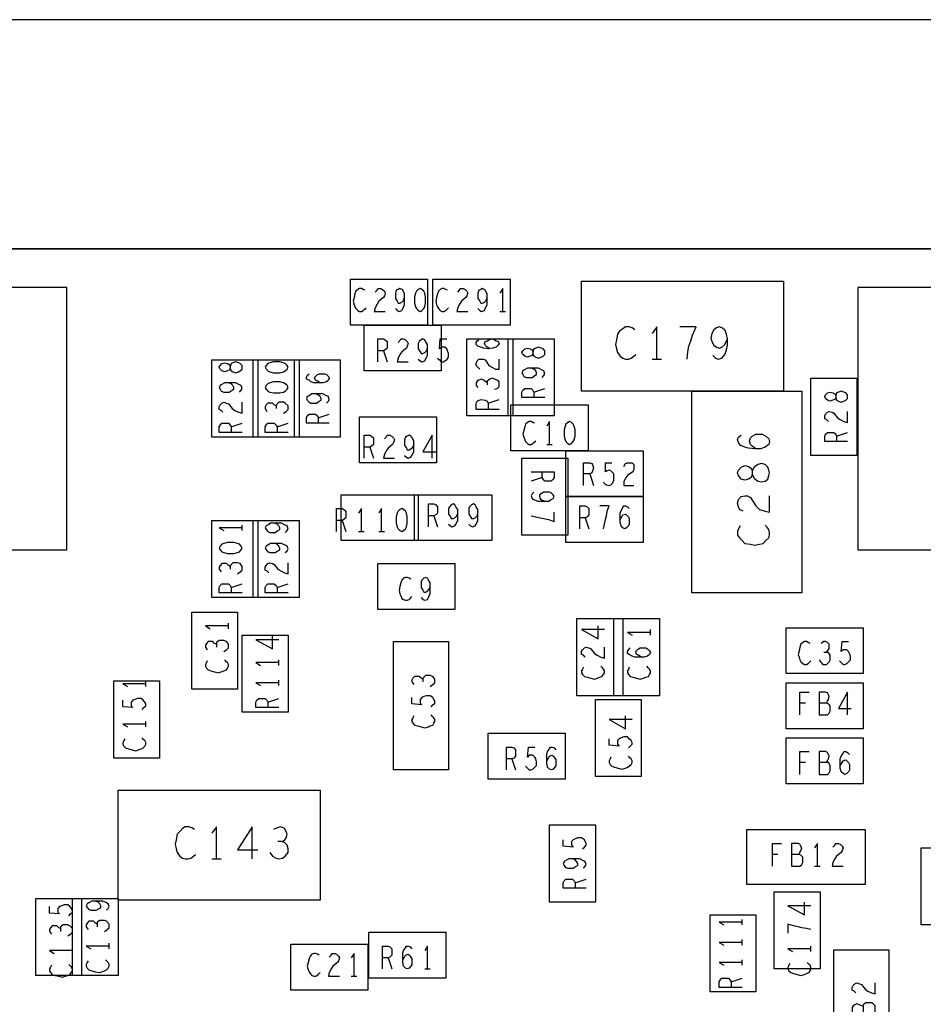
# Model space of a CAD drawing. Extents: x -3.2 to 30.8, y -10.2 to 11.8.
# Tile 25 of 32: x 9.9 to 10.9, y 1.4 to 2.5. Entities that reach past the tile are written whole.
import ezdxf

# ---------------------------------------------------------------- set-up
doc = ezdxf.new("R2010")
doc.units = 0
doc.layers.add('LAYNR1', color=2, linetype='CONTINUOUS')

msp = doc.modelspace()

# ---------------------------------------------------------------- linework, layer by layer
at = {"layer": 'LAYNR1'}
for p, q in [((10.446, 2.132), (10.452, 2.132)), ((10.319, 2.089), (10.323, 2.077)), ((10.612, 2.08), (10.622, 2.08)), ((10.483, 2.044), (10.495, 2.048)), ((10.433, 2.032), (10.445, 2.036)), ((10.248, 2.016), (10.26, 2.02)), ((10.153, 2.006), (10.165, 2.01)), ((10.203, 2.006), (10.215, 2.01)), ((10.813, 1.996), (10.825, 2)), ((10.497, 1.987), (10.503, 1.987)), ((10.304, 1.984), (10.308, 1.972)), ((10.544, 1.955), (10.548, 1.942)), ((10.492, 1.951), (10.48, 1.947)), ((10.274, 1.904), (10.278, 1.892)), ((10.374, 1.909), (10.378, 1.897)), ((10.539, 1.907), (10.543, 1.895)), ((10.165, 1.893), (10.165, 1.899)), ((10.292, 1.892), (10.298, 1.892)), ((10.314, 1.892), (10.32, 1.892)), ((10.153, 1.831), (10.165, 1.835)), ((10.203, 1.831), (10.215, 1.835)), ((10.15, 1.786), (10.15, 1.792)), ((10.61, 1.779), (10.61, 1.785)), ((10.205, 1.746), (10.205, 1.752)), ((10.06, 1.723), (10.06, 1.729)), ((10.205, 1.724), (10.205, 1.73)), ((10.193, 1.706), (10.205, 1.71)), ((10.779, 1.705), (10.773, 1.705)), ((10.06, 1.679), (10.06, 1.685)), ((10.459, 1.644), (10.463, 1.632)), ((10.779, 1.64), (10.773, 1.64)), ((10.749, 1.54), (10.743, 1.54)), ((10.132, 1.535), (10.142, 1.535)), ((10.789, 1.527), (10.795, 1.527)), ((10.528, 1.509), (10.54, 1.513)), ((10.71, 1.463), (10.71, 1.469)), ((10.02, 1.437), (10.02, 1.443)), ((10.71, 1.441), (10.71, 1.447)), ((10.785, 1.434), (10.785, 1.44)), ((9.98, 1.432), (9.98, 1.438)), ((10.324, 1.427), (10.328, 1.415)), ((10.71, 1.419), (10.71, 1.425)), ((10.284, 1.407), (10.29, 1.407)), ((10.364, 1.415), (10.37, 1.415)), ((10.698, 1.401), (10.71, 1.405))]:
    msp.add_line(p, q, dxfattribs=at)
for points in [[(12.105, 2.2), (12.105, 2.45), (8.705, 2.45), (8.705, 2.2)], [(9.136, 2.158), (9.136, 1.872), (9.974, 1.872), (9.974, 2.158)], [(10.283, 2.117), (10.283, 2.167), (10.367, 2.167), (10.367, 2.117)], [(10.457, 2.167), (10.457, 2.117), (10.373, 2.117), (10.373, 2.167)], [(10.535, 2.045), (10.535, 2.165), (10.755, 2.165), (10.755, 2.045)], [(10.836, 2.158), (10.836, 1.872), (11.674, 1.872), (11.674, 2.158)], [(10.359, 2.157), (10.357, 2.156), (10.355, 2.154), (10.354, 2.152), (10.353, 2.148), (10.353, 2.145), (10.353, 2.141), (10.354, 2.137), (10.355, 2.135), (10.357, 2.133), (10.359, 2.132), (10.361, 2.133), (10.363, 2.135), (10.364, 2.137), (10.365, 2.141), (10.365, 2.145), (10.365, 2.148), (10.364, 2.152), (10.363, 2.154), (10.361, 2.156)], [(10.382, 2.117), (10.382, 2.067), (10.298, 2.067), (10.298, 2.117)], [(10.46, 2.018), (10.41, 2.018), (10.41, 2.102), (10.46, 2.102)], [(10.505, 2.018), (10.455, 2.018), (10.455, 2.102), (10.505, 2.102)], [(10.495, 2.087), (10.495, 2.089), (10.493, 2.091), (10.491, 2.092), (10.488, 2.093), (10.485, 2.092), (10.483, 2.091), (10.482, 2.088), (10.482, 2.086), (10.481, 2.084), (10.479, 2.083), (10.476, 2.082), (10.473, 2.083), (10.471, 2.085), (10.47, 2.087), (10.471, 2.089), (10.473, 2.091), (10.476, 2.092), (10.479, 2.091), (10.481, 2.09), (10.482, 2.088), (10.482, 2.086), (10.483, 2.083), (10.485, 2.082), (10.488, 2.081), (10.491, 2.082), (10.493, 2.083), (10.495, 2.085)], [(10.132, 2.079), (10.182, 2.079), (10.182, 1.995), (10.132, 1.995)], [(10.165, 2.071), (10.165, 2.073), (10.163, 2.075), (10.161, 2.076), (10.158, 2.077), (10.155, 2.076), (10.153, 2.075), (10.152, 2.072), (10.152, 2.07), (10.151, 2.068), (10.149, 2.067), (10.146, 2.066), (10.143, 2.067), (10.141, 2.069), (10.14, 2.071), (10.141, 2.073), (10.143, 2.075), (10.146, 2.076), (10.149, 2.075), (10.151, 2.074), (10.152, 2.072), (10.152, 2.07), (10.153, 2.067), (10.155, 2.066), (10.158, 2.065), (10.161, 2.066), (10.163, 2.067), (10.165, 2.069)], [(10.227, 1.995), (10.177, 1.995), (10.177, 2.079), (10.227, 2.079)], [(10.19, 2.071), (10.191, 2.069), (10.193, 2.067), (10.195, 2.066), (10.199, 2.065), (10.203, 2.065), (10.206, 2.065), (10.21, 2.066), (10.212, 2.067), (10.214, 2.069), (10.215, 2.071), (10.214, 2.073), (10.212, 2.075), (10.21, 2.076), (10.206, 2.077), (10.203, 2.077), (10.199, 2.077), (10.195, 2.076), (10.193, 2.075), (10.191, 2.073)], [(10.272, 1.995), (10.222, 1.995), (10.222, 2.079), (10.272, 2.079)], [(10.19, 2.049), (10.191, 2.047), (10.193, 2.045), (10.195, 2.044), (10.199, 2.043), (10.203, 2.043), (10.206, 2.043), (10.21, 2.044), (10.212, 2.045), (10.214, 2.047), (10.215, 2.049), (10.214, 2.051), (10.212, 2.053), (10.21, 2.054), (10.206, 2.055), (10.203, 2.055), (10.199, 2.055), (10.195, 2.054), (10.193, 2.053), (10.191, 2.051)], [(10.785, 2.059), (10.835, 2.059), (10.835, 1.975), (10.785, 1.975)], [(10.775, 1.825), (10.655, 1.825), (10.655, 2.045), (10.775, 2.045)], [(10.825, 2.039), (10.825, 2.041), (10.823, 2.043), (10.821, 2.044), (10.818, 2.045), (10.815, 2.044), (10.813, 2.043), (10.812, 2.04), (10.812, 2.038), (10.811, 2.036), (10.809, 2.035), (10.806, 2.034), (10.803, 2.035), (10.801, 2.037), (10.8, 2.039), (10.801, 2.041), (10.803, 2.043), (10.806, 2.044), (10.809, 2.043), (10.811, 2.042), (10.812, 2.04), (10.812, 2.038), (10.813, 2.035), (10.815, 2.034), (10.818, 2.033), (10.821, 2.034), (10.823, 2.035), (10.825, 2.037)], [(10.542, 2.03), (10.542, 1.98), (10.458, 1.98), (10.458, 2.03)], [(10.377, 2.017), (10.377, 1.967), (10.293, 1.967), (10.293, 2.017)], [(10.522, 2.012), (10.52, 2.011), (10.518, 2.009), (10.517, 2.007), (10.516, 2.003), (10.516, 2), (10.516, 1.996), (10.517, 1.992), (10.518, 1.99), (10.52, 1.988), (10.522, 1.987), (10.524, 1.988), (10.526, 1.99), (10.527, 1.992), (10.528, 1.996), (10.528, 2), (10.528, 2.003), (10.527, 2.007), (10.526, 2.009), (10.524, 2.011)], [(10.602, 1.98), (10.602, 1.93), (10.518, 1.93), (10.518, 1.98)], [(10.47, 1.972), (10.52, 1.972), (10.52, 1.888), (10.47, 1.888)], [(10.74, 1.956), (10.739, 1.959), (10.738, 1.962), (10.735, 1.965), (10.731, 1.966), (10.727, 1.965), (10.723, 1.962), (10.721, 1.958), (10.721, 1.954), (10.72, 1.951), (10.717, 1.949), (10.713, 1.948), (10.709, 1.949), (10.706, 1.953), (10.705, 1.956), (10.706, 1.959), (10.709, 1.962), (10.713, 1.964), (10.717, 1.963), (10.72, 1.961), (10.721, 1.958), (10.721, 1.954), (10.723, 1.95), (10.727, 1.947), (10.731, 1.946), (10.735, 1.947), (10.738, 1.949), (10.739, 1.953)], [(10.357, 1.932), (10.357, 1.882), (10.273, 1.882), (10.273, 1.932)], [(10.353, 1.882), (10.353, 1.932), (10.437, 1.932), (10.437, 1.882)], [(10.602, 1.93), (10.602, 1.88), (10.518, 1.88), (10.518, 1.93)], [(10.339, 1.917), (10.337, 1.916), (10.335, 1.914), (10.334, 1.912), (10.333, 1.908), (10.333, 1.905), (10.333, 1.901), (10.334, 1.897), (10.335, 1.895), (10.337, 1.893), (10.339, 1.892), (10.341, 1.893), (10.343, 1.895), (10.344, 1.897), (10.345, 1.901), (10.345, 1.905), (10.345, 1.908), (10.344, 1.912), (10.343, 1.914), (10.341, 1.916)], [(10.182, 1.82), (10.132, 1.82), (10.132, 1.904), (10.182, 1.904)], [(10.227, 1.82), (10.177, 1.82), (10.177, 1.904), (10.227, 1.904)], [(10.14, 1.874), (10.141, 1.872), (10.143, 1.87), (10.145, 1.869), (10.149, 1.868), (10.153, 1.868), (10.156, 1.868), (10.16, 1.869), (10.162, 1.87), (10.164, 1.872), (10.165, 1.874), (10.164, 1.876), (10.162, 1.878), (10.16, 1.879), (10.156, 1.88), (10.153, 1.88), (10.149, 1.88), (10.145, 1.879), (10.143, 1.878), (10.141, 1.876)], [(10.313, 1.807), (10.313, 1.857), (10.397, 1.857), (10.397, 1.807)], [(10.16, 1.72), (10.11, 1.72), (10.11, 1.804), (10.16, 1.804)], [(10.58, 1.713), (10.53, 1.713), (10.53, 1.797), (10.58, 1.797)], [(10.62, 1.713), (10.57, 1.713), (10.57, 1.797), (10.62, 1.797)], [(10.842, 1.787), (10.842, 1.737), (10.758, 1.737), (10.758, 1.787)], [(10.165, 1.779), (10.215, 1.779), (10.215, 1.695), (10.165, 1.695)], [(10.33, 1.772), (10.39, 1.772), (10.39, 1.632), (10.33, 1.632)], [(10.025, 1.729), (10.075, 1.729), (10.075, 1.645), (10.025, 1.645)], [(10.758, 1.677), (10.758, 1.727), (10.842, 1.727), (10.842, 1.677)], [(10.55, 1.709), (10.6, 1.709), (10.6, 1.625), (10.55, 1.625)], [(10.517, 1.672), (10.517, 1.622), (10.433, 1.622), (10.433, 1.672)], [(10.758, 1.617), (10.758, 1.667), (10.842, 1.667), (10.842, 1.617)], [(10.03, 1.49), (10.03, 1.61), (10.25, 1.61), (10.25, 1.49)], [(10.5, 1.572), (10.55, 1.572), (10.55, 1.488), (10.5, 1.488)], [(10.715, 1.507), (10.715, 1.567), (10.844, 1.567), (10.844, 1.507)], [(10.955, 1.463), (10.905, 1.463), (10.905, 1.547), (10.955, 1.547)], [(10.745, 1.499), (10.795, 1.499), (10.795, 1.415), (10.745, 1.415)], [(9.94, 1.492), (9.99, 1.492), (9.99, 1.408), (9.94, 1.408)], [(9.98, 1.492), (10.03, 1.492), (10.03, 1.408), (9.98, 1.408)], [(10.725, 1.39), (10.675, 1.39), (10.675, 1.474), (10.725, 1.474)], [(10.387, 1.455), (10.387, 1.405), (10.303, 1.405), (10.303, 1.455)], [(10.302, 1.442), (10.302, 1.392), (10.218, 1.392), (10.218, 1.442)], [(10.81, 1.436), (10.87, 1.436), (10.87, 1.308), (10.81, 1.308)]]:
    msp.add_lwpolyline(points, close=True, dxfattribs=at)
for points in [[(9.205, 0.05), (12.105, 0.05), (12.105, 2.2), (8.705, 2.2), (8.705, 0.965)], [(10.299, 2.155), (10.297, 2.156), (10.295, 2.157), (10.293, 2.157), (10.291, 2.156), (10.289, 2.154), (10.288, 2.151), (10.287, 2.147), (10.286, 2.143), (10.287, 2.139), (10.288, 2.137), (10.289, 2.135), (10.291, 2.133), (10.293, 2.132), (10.295, 2.132), (10.297, 2.133), (10.298, 2.134), (10.3, 2.136)], [(10.31, 2.153), (10.312, 2.155), (10.313, 2.157), (10.316, 2.157), (10.318, 2.156), (10.32, 2.154), (10.321, 2.152), (10.32, 2.149), (10.319, 2.147), (10.314, 2.143), (10.312, 2.14), (10.31, 2.136), (10.309, 2.132), (10.321, 2.132)], [(10.332, 2.135), (10.334, 2.133), (10.336, 2.132), (10.339, 2.133), (10.34, 2.135), (10.342, 2.139), (10.342, 2.143), (10.342, 2.147), (10.342, 2.151), (10.34, 2.155), (10.339, 2.156), (10.337, 2.157), (10.335, 2.156), (10.333, 2.155), (10.332, 2.152), (10.332, 2.149), (10.332, 2.146), (10.334, 2.143), (10.335, 2.141), (10.337, 2.141), (10.339, 2.142), (10.341, 2.144), (10.342, 2.147)], [(10.389, 2.155), (10.387, 2.156), (10.385, 2.157), (10.383, 2.157), (10.381, 2.156), (10.379, 2.154), (10.378, 2.151), (10.377, 2.147), (10.376, 2.143), (10.377, 2.139), (10.378, 2.137), (10.379, 2.135), (10.381, 2.133), (10.383, 2.132), (10.385, 2.132), (10.387, 2.133), (10.388, 2.134), (10.39, 2.136)], [(10.4, 2.153), (10.402, 2.155), (10.403, 2.157), (10.406, 2.157), (10.408, 2.156), (10.41, 2.154), (10.411, 2.152), (10.41, 2.149), (10.409, 2.147), (10.404, 2.143), (10.402, 2.14), (10.4, 2.136), (10.399, 2.132), (10.411, 2.132)], [(10.422, 2.135), (10.424, 2.133), (10.426, 2.132), (10.429, 2.133), (10.43, 2.135), (10.432, 2.139), (10.432, 2.143), (10.432, 2.147), (10.432, 2.151), (10.43, 2.155), (10.429, 2.156), (10.427, 2.157), (10.425, 2.156), (10.423, 2.155), (10.422, 2.152), (10.422, 2.149), (10.422, 2.146), (10.424, 2.143), (10.425, 2.141), (10.427, 2.141), (10.429, 2.142), (10.431, 2.144), (10.432, 2.147)], [(10.449, 2.132), (10.449, 2.157), (10.446, 2.152)], [(10.593, 2.112), (10.59, 2.114), (10.587, 2.115), (10.583, 2.115), (10.58, 2.113), (10.576, 2.11), (10.574, 2.107), (10.573, 2.101), (10.572, 2.096), (10.573, 2.091), (10.574, 2.087), (10.577, 2.083), (10.58, 2.081), (10.583, 2.08), (10.586, 2.08), (10.589, 2.081), (10.592, 2.083), (10.594, 2.085)], [(10.617, 2.08), (10.617, 2.115), (10.612, 2.108)], [(10.65, 2.08), (10.651, 2.088), (10.652, 2.094), (10.654, 2.1), (10.656, 2.106), (10.66, 2.115), (10.642, 2.115)], [(10.678, 2.084), (10.681, 2.081), (10.684, 2.08), (10.688, 2.081), (10.691, 2.085), (10.693, 2.09), (10.694, 2.095), (10.694, 2.102), (10.693, 2.107), (10.691, 2.112), (10.688, 2.114), (10.685, 2.115), (10.682, 2.114), (10.679, 2.112), (10.677, 2.108), (10.676, 2.103), (10.677, 2.099), (10.679, 2.095), (10.682, 2.093), (10.685, 2.092), (10.688, 2.093), (10.691, 2.096), (10.694, 2.102)], [(10.313, 2.077), (10.313, 2.102), (10.319, 2.102), (10.321, 2.101), (10.323, 2.099), (10.323, 2.096), (10.323, 2.092), (10.321, 2.09), (10.319, 2.089), (10.313, 2.089)], [(10.335, 2.098), (10.337, 2.1), (10.338, 2.102), (10.341, 2.102), (10.343, 2.101), (10.345, 2.099), (10.346, 2.097), (10.345, 2.094), (10.344, 2.092), (10.339, 2.088), (10.337, 2.085), (10.335, 2.081), (10.334, 2.077), (10.346, 2.077)], [(10.357, 2.08), (10.359, 2.078), (10.361, 2.077), (10.364, 2.078), (10.365, 2.08), (10.367, 2.084), (10.367, 2.088), (10.367, 2.092), (10.367, 2.096), (10.365, 2.099), (10.364, 2.101), (10.362, 2.102), (10.36, 2.101), (10.358, 2.099), (10.357, 2.097), (10.357, 2.094), (10.357, 2.091), (10.359, 2.088), (10.36, 2.086), (10.362, 2.086), (10.364, 2.087), (10.366, 2.089), (10.367, 2.092)], [(10.378, 2.081), (10.38, 2.079), (10.382, 2.077), (10.384, 2.077), (10.386, 2.078), (10.388, 2.079), (10.39, 2.082), (10.39, 2.086), (10.389, 2.089), (10.388, 2.091), (10.386, 2.093), (10.384, 2.093), (10.382, 2.093), (10.38, 2.091), (10.381, 2.102), (10.388, 2.102)], [(10.435, 2.091), (10.432, 2.093), (10.43, 2.095), (10.429, 2.097), (10.43, 2.099), (10.432, 2.1), (10.434, 2.101), (10.437, 2.102), (10.44, 2.101), (10.442, 2.1), (10.444, 2.099), (10.445, 2.097), (10.444, 2.095), (10.442, 2.093), (10.438, 2.092), (10.434, 2.091), (10.428, 2.092), (10.425, 2.093), (10.422, 2.094), (10.42, 2.096), (10.42, 2.098), (10.421, 2.1), (10.423, 2.101)], [(10.424, 2.069), (10.422, 2.071), (10.42, 2.073), (10.42, 2.075), (10.421, 2.078), (10.423, 2.08), (10.425, 2.08), (10.428, 2.08), (10.43, 2.079), (10.434, 2.073), (10.437, 2.071), (10.441, 2.069), (10.445, 2.069), (10.445, 2.08)], [(10.25, 2.054), (10.247, 2.056), (10.245, 2.057), (10.244, 2.06), (10.245, 2.061), (10.247, 2.063), (10.249, 2.064), (10.252, 2.064), (10.255, 2.064), (10.257, 2.063), (10.259, 2.061), (10.26, 2.059), (10.259, 2.057), (10.257, 2.055), (10.253, 2.054), (10.249, 2.054), (10.243, 2.054), (10.24, 2.055), (10.238, 2.057), (10.235, 2.058), (10.235, 2.06), (10.236, 2.062), (10.238, 2.064)], [(10.492, 2.06), (10.494, 2.062), (10.495, 2.064), (10.494, 2.067), (10.492, 2.068), (10.488, 2.07), (10.484, 2.07), (10.48, 2.07), (10.476, 2.07), (10.472, 2.068), (10.471, 2.067), (10.47, 2.065), (10.471, 2.063), (10.472, 2.061), (10.475, 2.06), (10.478, 2.06), (10.481, 2.06), (10.484, 2.062), (10.486, 2.063), (10.486, 2.065), (10.485, 2.067), (10.483, 2.069), (10.48, 2.07)], [(10.162, 2.044), (10.164, 2.046), (10.165, 2.048), (10.164, 2.051), (10.162, 2.052), (10.158, 2.054), (10.154, 2.054), (10.15, 2.054), (10.146, 2.054), (10.142, 2.052), (10.141, 2.051), (10.14, 2.049), (10.141, 2.047), (10.142, 2.045), (10.145, 2.044), (10.148, 2.044), (10.151, 2.044), (10.154, 2.046), (10.156, 2.047), (10.156, 2.049), (10.155, 2.051), (10.153, 2.053), (10.15, 2.054)], [(10.432, 2.054), (10.43, 2.056), (10.428, 2.057), (10.426, 2.058), (10.423, 2.057), (10.421, 2.056), (10.42, 2.054), (10.42, 2.051), (10.422, 2.049)], [(10.44, 2.047), (10.443, 2.048), (10.445, 2.05), (10.445, 2.053), (10.445, 2.055), (10.443, 2.057), (10.44, 2.058), (10.438, 2.059), (10.435, 2.058), (10.432, 2.056), (10.432, 2.054), (10.432, 2.052)], [(10.257, 2.032), (10.259, 2.034), (10.26, 2.036), (10.259, 2.039), (10.257, 2.04), (10.253, 2.042), (10.249, 2.042), (10.245, 2.042), (10.241, 2.042), (10.238, 2.04), (10.236, 2.039), (10.235, 2.037), (10.236, 2.035), (10.238, 2.033), (10.24, 2.032), (10.243, 2.032), (10.246, 2.032), (10.249, 2.034), (10.251, 2.035), (10.251, 2.037), (10.25, 2.039), (10.248, 2.041), (10.245, 2.042)], [(10.495, 2.038), (10.47, 2.038), (10.47, 2.044), (10.471, 2.046), (10.473, 2.048), (10.476, 2.048), (10.48, 2.048), (10.482, 2.046), (10.483, 2.044), (10.483, 2.038)], [(10.144, 2.022), (10.142, 2.024), (10.14, 2.025), (10.14, 2.028), (10.141, 2.03), (10.143, 2.032), (10.145, 2.033), (10.148, 2.032), (10.15, 2.031), (10.154, 2.026), (10.157, 2.024), (10.161, 2.022), (10.165, 2.021), (10.165, 2.033)], [(10.202, 2.029), (10.2, 2.03), (10.198, 2.032), (10.196, 2.032), (10.193, 2.032), (10.191, 2.03), (10.19, 2.028), (10.19, 2.026), (10.192, 2.023)], [(10.21, 2.021), (10.213, 2.023), (10.215, 2.025), (10.215, 2.027), (10.215, 2.029), (10.212, 2.032), (10.21, 2.033), (10.208, 2.033), (10.205, 2.033), (10.203, 2.031), (10.202, 2.029), (10.202, 2.026)], [(10.445, 2.025), (10.42, 2.025), (10.42, 2.032), (10.421, 2.034), (10.423, 2.035), (10.426, 2.036), (10.43, 2.035), (10.432, 2.034), (10.433, 2.032), (10.433, 2.025)], [(10.26, 2.01), (10.235, 2.01), (10.235, 2.016), (10.236, 2.018), (10.238, 2.02), (10.241, 2.02), (10.245, 2.02), (10.247, 2.018), (10.248, 2.016), (10.248, 2.01)], [(10.804, 2.012), (10.802, 2.014), (10.8, 2.015), (10.8, 2.018), (10.801, 2.02), (10.803, 2.022), (10.805, 2.023), (10.808, 2.022), (10.81, 2.021), (10.814, 2.016), (10.817, 2.014), (10.821, 2.012), (10.825, 2.011), (10.825, 2.023)], [(10.165, 2), (10.14, 2), (10.14, 2.006), (10.141, 2.008), (10.143, 2.01), (10.146, 2.01), (10.15, 2.01), (10.152, 2.008), (10.153, 2.006), (10.153, 2)], [(10.215, 2), (10.19, 2), (10.19, 2.006), (10.191, 2.008), (10.193, 2.01), (10.196, 2.01), (10.2, 2.01), (10.202, 2.008), (10.203, 2.006), (10.203, 2)], [(10.484, 2.01), (10.482, 2.011), (10.48, 2.012), (10.478, 2.012), (10.476, 2.011), (10.474, 2.009), (10.473, 2.006), (10.472, 2.002), (10.471, 1.998), (10.472, 1.995), (10.473, 1.992), (10.474, 1.99), (10.476, 1.988), (10.478, 1.987), (10.48, 1.987), (10.482, 1.988), (10.483, 1.989), (10.485, 1.991)], [(10.5, 1.987), (10.5, 2.012), (10.497, 2.007)], [(10.298, 1.972), (10.298, 1.997), (10.304, 1.997), (10.306, 1.996), (10.308, 1.994), (10.308, 1.991), (10.308, 1.987), (10.306, 1.985), (10.304, 1.984), (10.298, 1.984)], [(10.32, 1.993), (10.322, 1.995), (10.323, 1.997), (10.326, 1.997), (10.328, 1.996), (10.33, 1.994), (10.331, 1.992), (10.33, 1.989), (10.329, 1.987), (10.324, 1.983), (10.322, 1.98), (10.32, 1.976), (10.319, 1.972), (10.331, 1.972)], [(10.342, 1.975), (10.344, 1.973), (10.346, 1.972), (10.349, 1.973), (10.35, 1.975), (10.352, 1.979), (10.352, 1.983), (10.352, 1.987), (10.352, 1.991), (10.35, 1.995), (10.349, 1.996), (10.347, 1.997), (10.345, 1.996), (10.343, 1.995), (10.342, 1.992), (10.342, 1.989), (10.342, 1.986), (10.344, 1.983), (10.345, 1.981), (10.347, 1.981), (10.349, 1.982), (10.351, 1.984), (10.352, 1.987)], [(10.372, 1.972), (10.372, 1.997), (10.362, 1.979), (10.376, 1.979)], [(10.725, 1.982), (10.721, 1.985), (10.719, 1.987), (10.718, 1.991), (10.719, 1.994), (10.721, 1.996), (10.725, 1.998), (10.729, 1.998), (10.732, 1.998), (10.736, 1.996), (10.739, 1.993), (10.74, 1.99), (10.739, 1.987), (10.735, 1.984), (10.73, 1.982), (10.724, 1.982), (10.717, 1.983), (10.713, 1.984), (10.708, 1.986), (10.706, 1.989), (10.705, 1.992), (10.706, 1.995), (10.709, 1.997)], [(10.825, 1.99), (10.8, 1.99), (10.8, 1.996), (10.801, 1.998), (10.803, 2), (10.806, 2), (10.81, 2), (10.812, 1.998), (10.813, 1.996), (10.813, 1.99)], [(10.537, 1.942), (10.537, 1.967), (10.544, 1.967), (10.546, 1.966), (10.547, 1.965), (10.548, 1.961), (10.547, 1.958), (10.546, 1.956), (10.544, 1.955), (10.537, 1.955)], [(10.559, 1.946), (10.56, 1.944), (10.562, 1.943), (10.564, 1.942), (10.567, 1.943), (10.569, 1.945), (10.57, 1.948), (10.57, 1.951), (10.57, 1.955), (10.568, 1.957), (10.567, 1.958), (10.565, 1.959), (10.563, 1.958), (10.561, 1.957), (10.561, 1.967), (10.568, 1.967)], [(10.581, 1.963), (10.583, 1.966), (10.585, 1.967), (10.587, 1.967), (10.59, 1.967), (10.592, 1.965), (10.592, 1.962), (10.592, 1.96), (10.591, 1.957), (10.585, 1.953), (10.583, 1.95), (10.581, 1.946), (10.581, 1.942), (10.592, 1.942)], [(10.48, 1.957), (10.505, 1.957), (10.505, 1.951), (10.504, 1.949), (10.502, 1.947), (10.499, 1.947), (10.495, 1.947), (10.493, 1.949), (10.492, 1.951), (10.492, 1.957)], [(10.483, 1.935), (10.481, 1.933), (10.48, 1.931), (10.481, 1.928), (10.483, 1.927), (10.487, 1.925), (10.491, 1.925), (10.495, 1.925), (10.499, 1.925), (10.502, 1.927), (10.504, 1.928), (10.505, 1.93), (10.504, 1.932), (10.502, 1.934), (10.5, 1.935), (10.497, 1.935), (10.494, 1.935), (10.491, 1.933), (10.489, 1.932), (10.489, 1.93), (10.49, 1.928), (10.492, 1.926), (10.495, 1.925)], [(10.368, 1.897), (10.368, 1.922), (10.374, 1.922), (10.376, 1.921), (10.378, 1.919), (10.378, 1.916), (10.378, 1.912), (10.376, 1.91), (10.374, 1.909), (10.368, 1.909)], [(10.39, 1.9), (10.392, 1.898), (10.394, 1.897), (10.397, 1.898), (10.398, 1.9), (10.4, 1.904), (10.4, 1.908), (10.4, 1.912), (10.4, 1.916), (10.398, 1.919), (10.397, 1.921), (10.395, 1.922), (10.393, 1.921), (10.391, 1.919), (10.39, 1.917), (10.39, 1.914), (10.39, 1.911), (10.392, 1.908), (10.393, 1.906), (10.395, 1.906), (10.397, 1.907), (10.399, 1.909), (10.4, 1.912)], [(10.412, 1.9), (10.414, 1.898), (10.416, 1.897), (10.419, 1.898), (10.42, 1.9), (10.422, 1.904), (10.422, 1.908), (10.422, 1.912), (10.422, 1.916), (10.42, 1.919), (10.419, 1.921), (10.417, 1.922), (10.415, 1.921), (10.413, 1.919), (10.412, 1.917), (10.412, 1.914), (10.412, 1.911), (10.414, 1.908), (10.415, 1.906), (10.417, 1.906), (10.419, 1.907), (10.421, 1.909), (10.422, 1.912)], [(10.711, 1.914), (10.707, 1.916), (10.706, 1.919), (10.705, 1.923), (10.706, 1.927), (10.709, 1.93), (10.713, 1.931), (10.716, 1.931), (10.719, 1.929), (10.725, 1.92), (10.729, 1.916), (10.735, 1.914), (10.74, 1.913), (10.74, 1.931)], [(10.268, 1.892), (10.268, 1.917), (10.274, 1.917), (10.276, 1.916), (10.278, 1.914), (10.278, 1.911), (10.278, 1.907), (10.276, 1.905), (10.274, 1.904), (10.268, 1.904)], [(10.295, 1.892), (10.295, 1.917), (10.292, 1.912)], [(10.317, 1.892), (10.317, 1.917), (10.314, 1.912)], [(10.48, 1.909), (10.485, 1.908), (10.49, 1.907), (10.494, 1.906), (10.499, 1.905), (10.505, 1.903), (10.505, 1.913)], [(10.533, 1.895), (10.533, 1.92), (10.539, 1.92), (10.541, 1.919), (10.543, 1.917), (10.543, 1.914), (10.543, 1.91), (10.541, 1.908), (10.539, 1.907), (10.533, 1.907)], [(10.559, 1.895), (10.56, 1.9), (10.561, 1.905), (10.562, 1.909), (10.563, 1.914), (10.565, 1.92), (10.555, 1.92)], [(10.577, 1.905), (10.579, 1.908), (10.58, 1.91), (10.583, 1.911), (10.584, 1.91), (10.586, 1.908), (10.587, 1.906), (10.587, 1.903), (10.587, 1.9), (10.586, 1.898), (10.584, 1.896), (10.582, 1.895), (10.58, 1.896), (10.578, 1.898), (10.577, 1.902), (10.577, 1.906), (10.577, 1.912), (10.578, 1.915), (10.58, 1.918), (10.581, 1.92), (10.583, 1.92), (10.585, 1.919), (10.587, 1.917)], [(10.212, 1.891), (10.214, 1.893), (10.215, 1.895), (10.214, 1.898), (10.212, 1.899), (10.208, 1.901), (10.204, 1.901), (10.2, 1.901), (10.196, 1.901), (10.193, 1.899), (10.191, 1.898), (10.19, 1.896), (10.191, 1.894), (10.193, 1.892), (10.195, 1.891), (10.198, 1.891), (10.201, 1.891), (10.204, 1.893), (10.206, 1.894), (10.206, 1.896), (10.205, 1.898), (10.203, 1.9), (10.2, 1.901)], [(10.165, 1.896), (10.14, 1.896), (10.145, 1.893)], [(10.708, 1.898), (10.706, 1.895), (10.705, 1.892), (10.705, 1.888), (10.707, 1.885), (10.71, 1.882), (10.713, 1.879), (10.719, 1.878), (10.724, 1.877), (10.729, 1.878), (10.733, 1.879), (10.736, 1.882), (10.739, 1.885), (10.74, 1.888), (10.74, 1.891), (10.739, 1.894), (10.737, 1.897), (10.735, 1.899)], [(10.212, 1.869), (10.214, 1.871), (10.215, 1.873), (10.214, 1.876), (10.212, 1.877), (10.208, 1.879), (10.204, 1.879), (10.2, 1.879), (10.196, 1.879), (10.193, 1.877), (10.191, 1.876), (10.19, 1.874), (10.191, 1.872), (10.193, 1.87), (10.195, 1.869), (10.198, 1.869), (10.201, 1.869), (10.204, 1.871), (10.206, 1.872), (10.206, 1.874), (10.205, 1.876), (10.203, 1.878), (10.2, 1.879)], [(10.16, 1.846), (10.163, 1.848), (10.165, 1.85), (10.165, 1.852), (10.165, 1.854), (10.163, 1.857), (10.16, 1.858), (10.158, 1.858), (10.155, 1.858), (10.153, 1.856), (10.152, 1.854), (10.152, 1.851)], [(10.194, 1.847), (10.192, 1.849), (10.19, 1.85), (10.19, 1.853), (10.191, 1.855), (10.193, 1.857), (10.195, 1.858), (10.198, 1.857), (10.2, 1.856), (10.204, 1.851), (10.207, 1.849), (10.211, 1.847), (10.215, 1.846), (10.215, 1.858)], [(10.152, 1.854), (10.15, 1.855), (10.148, 1.857), (10.146, 1.857), (10.143, 1.857), (10.141, 1.855), (10.14, 1.853), (10.14, 1.851), (10.142, 1.848)], [(10.349, 1.84), (10.347, 1.841), (10.345, 1.842), (10.343, 1.842), (10.341, 1.841), (10.339, 1.839), (10.338, 1.836), (10.337, 1.832), (10.336, 1.828), (10.337, 1.824), (10.338, 1.822), (10.339, 1.819), (10.341, 1.818), (10.343, 1.817), (10.345, 1.817), (10.347, 1.818), (10.348, 1.819), (10.35, 1.821)], [(10.36, 1.82), (10.362, 1.818), (10.364, 1.817), (10.367, 1.818), (10.368, 1.82), (10.37, 1.824), (10.37, 1.828), (10.37, 1.832), (10.37, 1.836), (10.368, 1.839), (10.367, 1.841), (10.365, 1.842), (10.363, 1.841), (10.361, 1.839), (10.36, 1.837), (10.36, 1.834), (10.36, 1.831), (10.362, 1.828), (10.363, 1.826), (10.365, 1.826), (10.367, 1.827), (10.369, 1.829), (10.37, 1.832)], [(10.165, 1.825), (10.14, 1.825), (10.14, 1.831), (10.141, 1.833), (10.143, 1.835), (10.146, 1.835), (10.15, 1.835), (10.152, 1.833), (10.153, 1.831), (10.153, 1.825)], [(10.215, 1.825), (10.19, 1.825), (10.19, 1.831), (10.191, 1.833), (10.193, 1.835), (10.196, 1.835), (10.2, 1.835), (10.202, 1.833), (10.203, 1.831), (10.203, 1.825)], [(10.15, 1.789), (10.125, 1.789), (10.13, 1.786)], [(10.56, 1.785), (10.535, 1.785), (10.553, 1.775), (10.553, 1.789)], [(10.137, 1.769), (10.135, 1.77), (10.133, 1.772), (10.131, 1.772), (10.128, 1.772), (10.126, 1.77), (10.125, 1.768), (10.125, 1.766), (10.127, 1.763)], [(10.145, 1.761), (10.148, 1.763), (10.15, 1.765), (10.15, 1.767), (10.15, 1.769), (10.148, 1.772), (10.145, 1.773), (10.142, 1.773), (10.14, 1.773), (10.137, 1.771), (10.137, 1.769), (10.137, 1.766)], [(10.205, 1.774), (10.18, 1.774), (10.198, 1.764), (10.198, 1.778)], [(10.61, 1.782), (10.585, 1.782), (10.59, 1.779)], [(10.784, 1.77), (10.782, 1.771), (10.78, 1.772), (10.778, 1.772), (10.776, 1.771), (10.774, 1.769), (10.773, 1.766), (10.772, 1.762), (10.771, 1.758), (10.772, 1.755), (10.773, 1.752), (10.774, 1.75), (10.776, 1.748), (10.778, 1.747), (10.78, 1.747), (10.782, 1.748), (10.783, 1.749), (10.785, 1.751)], [(10.802, 1.76), (10.803, 1.762), (10.805, 1.764), (10.805, 1.766), (10.805, 1.769), (10.803, 1.771), (10.801, 1.772), (10.799, 1.772), (10.796, 1.77)], [(10.816, 1.751), (10.818, 1.749), (10.82, 1.747), (10.822, 1.747), (10.824, 1.748), (10.826, 1.75), (10.828, 1.752), (10.828, 1.756), (10.827, 1.759), (10.826, 1.761), (10.824, 1.763), (10.822, 1.763), (10.82, 1.763), (10.818, 1.761), (10.819, 1.772), (10.826, 1.772)], [(10.539, 1.755), (10.537, 1.757), (10.535, 1.758), (10.535, 1.761), (10.536, 1.763), (10.538, 1.765), (10.54, 1.766), (10.543, 1.765), (10.545, 1.764), (10.549, 1.759), (10.552, 1.757), (10.556, 1.755), (10.56, 1.754), (10.56, 1.766)], [(10.6, 1.755), (10.597, 1.757), (10.595, 1.758), (10.594, 1.761), (10.595, 1.762), (10.597, 1.764), (10.599, 1.765), (10.602, 1.765), (10.605, 1.765), (10.607, 1.764), (10.609, 1.762), (10.61, 1.76), (10.609, 1.758), (10.607, 1.756), (10.603, 1.755), (10.599, 1.755), (10.593, 1.755), (10.59, 1.756), (10.587, 1.758), (10.585, 1.759), (10.585, 1.761), (10.586, 1.763), (10.588, 1.765)], [(10.127, 1.751), (10.126, 1.749), (10.125, 1.747), (10.125, 1.745), (10.126, 1.743), (10.128, 1.741), (10.131, 1.74), (10.135, 1.739), (10.139, 1.738), (10.142, 1.739), (10.145, 1.74), (10.148, 1.741), (10.149, 1.743), (10.15, 1.745), (10.15, 1.747), (10.149, 1.749), (10.148, 1.75), (10.146, 1.752)], [(10.794, 1.752), (10.796, 1.749), (10.798, 1.747), (10.8, 1.747), (10.802, 1.747), (10.805, 1.75), (10.806, 1.752), (10.806, 1.755), (10.806, 1.757), (10.804, 1.76), (10.802, 1.76), (10.799, 1.76)], [(10.205, 1.749), (10.18, 1.749), (10.185, 1.746)], [(10.537, 1.744), (10.536, 1.742), (10.535, 1.74), (10.535, 1.738), (10.536, 1.736), (10.538, 1.734), (10.541, 1.733), (10.545, 1.732), (10.549, 1.731), (10.552, 1.732), (10.555, 1.733), (10.557, 1.734), (10.559, 1.736), (10.56, 1.738), (10.56, 1.74), (10.559, 1.742), (10.558, 1.743), (10.556, 1.745)], [(10.587, 1.744), (10.586, 1.742), (10.585, 1.74), (10.585, 1.738), (10.586, 1.736), (10.588, 1.734), (10.591, 1.733), (10.595, 1.732), (10.599, 1.731), (10.602, 1.732), (10.605, 1.733), (10.608, 1.734), (10.609, 1.736), (10.61, 1.738), (10.61, 1.74), (10.609, 1.742), (10.608, 1.743), (10.606, 1.745)], [(10.362, 1.731), (10.36, 1.732), (10.358, 1.734), (10.356, 1.734), (10.353, 1.734), (10.351, 1.732), (10.35, 1.73), (10.35, 1.728), (10.352, 1.725)], [(10.37, 1.723), (10.373, 1.725), (10.375, 1.727), (10.375, 1.729), (10.375, 1.731), (10.373, 1.734), (10.37, 1.735), (10.368, 1.735), (10.365, 1.735), (10.363, 1.733), (10.362, 1.731), (10.362, 1.728)], [(10.06, 1.726), (10.035, 1.726), (10.04, 1.723)], [(10.205, 1.727), (10.18, 1.727), (10.185, 1.724)], [(10.056, 1.698), (10.058, 1.7), (10.06, 1.702), (10.06, 1.704), (10.059, 1.706), (10.057, 1.708), (10.055, 1.71), (10.051, 1.71), (10.048, 1.709), (10.046, 1.708), (10.044, 1.706), (10.044, 1.704), (10.044, 1.702), (10.046, 1.7), (10.035, 1.701), (10.035, 1.708)], [(10.205, 1.7), (10.18, 1.7), (10.18, 1.706), (10.181, 1.708), (10.183, 1.71), (10.186, 1.71), (10.19, 1.71), (10.192, 1.708), (10.193, 1.706), (10.193, 1.7)], [(10.371, 1.701), (10.373, 1.703), (10.375, 1.705), (10.375, 1.707), (10.374, 1.709), (10.373, 1.711), (10.37, 1.713), (10.366, 1.713), (10.363, 1.712), (10.361, 1.711), (10.359, 1.709), (10.359, 1.707), (10.359, 1.705), (10.361, 1.703), (10.35, 1.704), (10.35, 1.711)], [(10.773, 1.692), (10.773, 1.717), (10.783, 1.717)], [(10.802, 1.705), (10.803, 1.707), (10.804, 1.709), (10.805, 1.712), (10.804, 1.714), (10.803, 1.716), (10.801, 1.717), (10.794, 1.717), (10.794, 1.692), (10.803, 1.692), (10.805, 1.694), (10.806, 1.696), (10.806, 1.699), (10.806, 1.702), (10.804, 1.704), (10.802, 1.705), (10.794, 1.705)], [(10.825, 1.692), (10.825, 1.717), (10.815, 1.699), (10.829, 1.699)], [(10.352, 1.691), (10.351, 1.689), (10.35, 1.687), (10.35, 1.685), (10.351, 1.683), (10.353, 1.681), (10.356, 1.68), (10.36, 1.679), (10.364, 1.678), (10.368, 1.679), (10.37, 1.68), (10.373, 1.681), (10.374, 1.683), (10.375, 1.685), (10.375, 1.687), (10.374, 1.689), (10.373, 1.69), (10.371, 1.692)], [(10.59, 1.687), (10.565, 1.687), (10.583, 1.677), (10.583, 1.691)], [(10.06, 1.682), (10.035, 1.682), (10.04, 1.679)], [(10.037, 1.666), (10.036, 1.664), (10.035, 1.662), (10.035, 1.66), (10.036, 1.658), (10.038, 1.656), (10.041, 1.655), (10.045, 1.654), (10.049, 1.653), (10.052, 1.654), (10.055, 1.655), (10.057, 1.656), (10.059, 1.658), (10.06, 1.66), (10.06, 1.662), (10.059, 1.664), (10.058, 1.665), (10.056, 1.667)], [(10.586, 1.656), (10.588, 1.658), (10.59, 1.66), (10.59, 1.662), (10.589, 1.664), (10.587, 1.666), (10.585, 1.668), (10.581, 1.668), (10.578, 1.667), (10.576, 1.666), (10.574, 1.664), (10.574, 1.662), (10.574, 1.66), (10.576, 1.658), (10.565, 1.659), (10.565, 1.666)], [(10.453, 1.632), (10.453, 1.657), (10.459, 1.657), (10.461, 1.656), (10.463, 1.654), (10.463, 1.651), (10.463, 1.647), (10.461, 1.645), (10.459, 1.644), (10.453, 1.644)], [(10.474, 1.636), (10.476, 1.634), (10.478, 1.632), (10.48, 1.632), (10.482, 1.633), (10.484, 1.635), (10.486, 1.637), (10.486, 1.641), (10.485, 1.644), (10.484, 1.646), (10.482, 1.648), (10.48, 1.648), (10.478, 1.648), (10.476, 1.646), (10.477, 1.657), (10.484, 1.657)], [(10.497, 1.642), (10.499, 1.645), (10.5, 1.647), (10.503, 1.648), (10.504, 1.647), (10.506, 1.645), (10.507, 1.643), (10.507, 1.64), (10.507, 1.637), (10.506, 1.635), (10.504, 1.633), (10.502, 1.632), (10.5, 1.633), (10.498, 1.635), (10.497, 1.639), (10.497, 1.643), (10.497, 1.649), (10.498, 1.652), (10.5, 1.655), (10.501, 1.657), (10.503, 1.657), (10.505, 1.656), (10.507, 1.654)], [(10.567, 1.646), (10.566, 1.644), (10.565, 1.642), (10.565, 1.64), (10.566, 1.638), (10.568, 1.636), (10.571, 1.635), (10.575, 1.634), (10.579, 1.633), (10.583, 1.634), (10.585, 1.635), (10.587, 1.636), (10.589, 1.638), (10.59, 1.64), (10.59, 1.642), (10.589, 1.644), (10.588, 1.645), (10.586, 1.647)], [(10.773, 1.627), (10.773, 1.652), (10.783, 1.652)], [(10.802, 1.64), (10.803, 1.642), (10.804, 1.644), (10.805, 1.647), (10.804, 1.649), (10.803, 1.651), (10.801, 1.652), (10.794, 1.652), (10.794, 1.627), (10.803, 1.627), (10.805, 1.629), (10.806, 1.631), (10.806, 1.634), (10.806, 1.637), (10.804, 1.64), (10.802, 1.64), (10.794, 1.64)], [(10.817, 1.637), (10.819, 1.64), (10.82, 1.642), (10.823, 1.643), (10.824, 1.642), (10.826, 1.64), (10.827, 1.638), (10.827, 1.635), (10.827, 1.632), (10.826, 1.63), (10.824, 1.628), (10.822, 1.627), (10.82, 1.628), (10.818, 1.63), (10.817, 1.634), (10.817, 1.638), (10.817, 1.644), (10.818, 1.647), (10.82, 1.65), (10.821, 1.652), (10.823, 1.652), (10.825, 1.651), (10.827, 1.649)], [(10.113, 1.567), (10.11, 1.569), (10.107, 1.57), (10.103, 1.57), (10.1, 1.568), (10.097, 1.565), (10.094, 1.562), (10.093, 1.556), (10.092, 1.551), (10.093, 1.546), (10.094, 1.542), (10.097, 1.538), (10.1, 1.536), (10.103, 1.535), (10.106, 1.535), (10.109, 1.536), (10.112, 1.538), (10.114, 1.54)], [(10.137, 1.535), (10.137, 1.57), (10.132, 1.563)], [(10.176, 1.535), (10.176, 1.57), (10.16, 1.545), (10.182, 1.545)], [(10.208, 1.554), (10.211, 1.555), (10.213, 1.558), (10.214, 1.562), (10.213, 1.565), (10.211, 1.568), (10.207, 1.57), (10.203, 1.569), (10.199, 1.567)], [(10.536, 1.546), (10.538, 1.548), (10.54, 1.55), (10.54, 1.552), (10.539, 1.554), (10.538, 1.556), (10.535, 1.558), (10.531, 1.558), (10.528, 1.557), (10.526, 1.556), (10.524, 1.554), (10.524, 1.552), (10.524, 1.55), (10.526, 1.548), (10.515, 1.549), (10.515, 1.556)], [(10.195, 1.542), (10.198, 1.538), (10.202, 1.536), (10.205, 1.535), (10.209, 1.536), (10.212, 1.538), (10.215, 1.542), (10.215, 1.546), (10.214, 1.55), (10.211, 1.553), (10.208, 1.554), (10.204, 1.554)], [(10.743, 1.527), (10.743, 1.552), (10.753, 1.552)], [(10.772, 1.54), (10.773, 1.542), (10.774, 1.544), (10.775, 1.547), (10.774, 1.549), (10.773, 1.551), (10.771, 1.552), (10.764, 1.552), (10.764, 1.527), (10.773, 1.527), (10.775, 1.529), (10.776, 1.531), (10.776, 1.534), (10.776, 1.537), (10.774, 1.539), (10.772, 1.54), (10.764, 1.54)], [(10.792, 1.527), (10.792, 1.552), (10.789, 1.547)], [(10.809, 1.548), (10.811, 1.55), (10.812, 1.552), (10.815, 1.552), (10.817, 1.551), (10.819, 1.549), (10.82, 1.547), (10.819, 1.544), (10.818, 1.542), (10.813, 1.538), (10.811, 1.535), (10.809, 1.531), (10.808, 1.527), (10.82, 1.527)], [(10.537, 1.525), (10.539, 1.527), (10.54, 1.529), (10.539, 1.532), (10.537, 1.533), (10.533, 1.535), (10.529, 1.535), (10.525, 1.535), (10.521, 1.535), (10.517, 1.533), (10.516, 1.532), (10.515, 1.53), (10.516, 1.528), (10.517, 1.526), (10.52, 1.525), (10.523, 1.525), (10.526, 1.525), (10.529, 1.527), (10.531, 1.528), (10.531, 1.53), (10.53, 1.532), (10.528, 1.534), (10.525, 1.535)], [(10.54, 1.503), (10.515, 1.503), (10.515, 1.509), (10.516, 1.511), (10.518, 1.513), (10.521, 1.513), (10.525, 1.513), (10.527, 1.511), (10.528, 1.509), (10.528, 1.503)], [(9.976, 1.473), (9.978, 1.475), (9.98, 1.477), (9.98, 1.479), (9.979, 1.481), (9.977, 1.483), (9.975, 1.485), (9.971, 1.485), (9.968, 1.484), (9.966, 1.483), (9.964, 1.481), (9.964, 1.479), (9.964, 1.477), (9.966, 1.475), (9.955, 1.476), (9.955, 1.483)], [(10.017, 1.479), (10.019, 1.481), (10.02, 1.483), (10.019, 1.486), (10.017, 1.487), (10.013, 1.489), (10.009, 1.489), (10.005, 1.489), (10.001, 1.489), (9.998, 1.487), (9.996, 1.486), (9.995, 1.484), (9.996, 1.482), (9.998, 1.48), (10, 1.479), (10.003, 1.479), (10.006, 1.479), (10.009, 1.481), (10.011, 1.482), (10.011, 1.484), (10.01, 1.486), (10.008, 1.488), (10.005, 1.489)], [(10.785, 1.484), (10.76, 1.484), (10.778, 1.474), (10.778, 1.488)], [(9.967, 1.459), (9.965, 1.46), (9.963, 1.462), (9.961, 1.462), (9.958, 1.462), (9.956, 1.46), (9.955, 1.458), (9.955, 1.456), (9.957, 1.453)], [(9.975, 1.451), (9.978, 1.453), (9.98, 1.455), (9.98, 1.457), (9.98, 1.459), (9.977, 1.462), (9.975, 1.463), (9.972, 1.463), (9.97, 1.463), (9.967, 1.461), (9.967, 1.459), (9.967, 1.456)], [(10.007, 1.464), (10.005, 1.465), (10.003, 1.467), (10.001, 1.467), (9.998, 1.467), (9.996, 1.465), (9.995, 1.463), (9.995, 1.461), (9.997, 1.458)], [(10.015, 1.456), (10.018, 1.458), (10.02, 1.46), (10.02, 1.462), (10.02, 1.464), (10.017, 1.467), (10.015, 1.468), (10.012, 1.468), (10.01, 1.468), (10.007, 1.466), (10.007, 1.464), (10.007, 1.461)], [(10.71, 1.466), (10.685, 1.466), (10.69, 1.463)], [(10.785, 1.458), (10.78, 1.459), (10.775, 1.46), (10.771, 1.461), (10.766, 1.462), (10.76, 1.464), (10.76, 1.454)], [(10.02, 1.44), (9.995, 1.44), (10, 1.437)], [(10.318, 1.415), (10.318, 1.44), (10.324, 1.44), (10.326, 1.439), (10.328, 1.437), (10.328, 1.434), (10.328, 1.43), (10.326, 1.428), (10.324, 1.427), (10.318, 1.427)], [(10.34, 1.425), (10.342, 1.428), (10.343, 1.43), (10.346, 1.431), (10.347, 1.43), (10.349, 1.428), (10.35, 1.426), (10.35, 1.423), (10.35, 1.42), (10.349, 1.418), (10.347, 1.416), (10.345, 1.415), (10.343, 1.416), (10.341, 1.418), (10.34, 1.422), (10.34, 1.426), (10.34, 1.432), (10.341, 1.435), (10.343, 1.438), (10.344, 1.44), (10.346, 1.44), (10.348, 1.439), (10.35, 1.437)], [(10.367, 1.415), (10.367, 1.44), (10.364, 1.435)], [(10.71, 1.444), (10.685, 1.444), (10.69, 1.441)], [(9.98, 1.435), (9.955, 1.435), (9.96, 1.432)], [(10.249, 1.43), (10.247, 1.431), (10.245, 1.432), (10.243, 1.432), (10.241, 1.431), (10.239, 1.429), (10.238, 1.426), (10.237, 1.422), (10.236, 1.418), (10.237, 1.414), (10.238, 1.412), (10.239, 1.41), (10.241, 1.408), (10.243, 1.407), (10.245, 1.407), (10.247, 1.408), (10.248, 1.409), (10.25, 1.411)], [(10.26, 1.428), (10.262, 1.43), (10.263, 1.432), (10.266, 1.432), (10.268, 1.431), (10.27, 1.429), (10.271, 1.427), (10.27, 1.424), (10.269, 1.422), (10.264, 1.418), (10.262, 1.415), (10.26, 1.411), (10.259, 1.407), (10.271, 1.407)], [(10.287, 1.407), (10.287, 1.432), (10.284, 1.427)], [(10.785, 1.437), (10.76, 1.437), (10.765, 1.434)], [(9.957, 1.419), (9.956, 1.417), (9.955, 1.415), (9.955, 1.413), (9.956, 1.411), (9.958, 1.409), (9.961, 1.408), (9.965, 1.407), (9.969, 1.406), (9.972, 1.407), (9.975, 1.408), (9.977, 1.409), (9.979, 1.411), (9.98, 1.413), (9.98, 1.415), (9.979, 1.417), (9.978, 1.418), (9.976, 1.42)], [(9.997, 1.424), (9.996, 1.422), (9.995, 1.42), (9.995, 1.418), (9.996, 1.416), (9.998, 1.414), (10.001, 1.413), (10.005, 1.412), (10.009, 1.411), (10.012, 1.412), (10.015, 1.413), (10.017, 1.414), (10.019, 1.416), (10.02, 1.418), (10.02, 1.42), (10.019, 1.422), (10.018, 1.423), (10.016, 1.425)], [(10.71, 1.422), (10.685, 1.422), (10.69, 1.419)], [(10.762, 1.421), (10.761, 1.419), (10.76, 1.417), (10.76, 1.415), (10.761, 1.413), (10.763, 1.411), (10.766, 1.41), (10.77, 1.409), (10.774, 1.408), (10.778, 1.409), (10.78, 1.41), (10.783, 1.411), (10.784, 1.413), (10.785, 1.415), (10.785, 1.417), (10.784, 1.419), (10.783, 1.42), (10.781, 1.422)], [(10.71, 1.395), (10.685, 1.395), (10.685, 1.401), (10.686, 1.403), (10.688, 1.405), (10.691, 1.405), (10.695, 1.405), (10.697, 1.403), (10.698, 1.401), (10.698, 1.395)], [(10.834, 1.389), (10.832, 1.391), (10.83, 1.392), (10.83, 1.395), (10.831, 1.397), (10.833, 1.399), (10.835, 1.4), (10.838, 1.399), (10.84, 1.398), (10.844, 1.393), (10.847, 1.391), (10.851, 1.389), (10.855, 1.388), (10.855, 1.4)], [(10.842, 1.374), (10.84, 1.375), (10.838, 1.376), (10.835, 1.377), (10.833, 1.376), (10.831, 1.375), (10.83, 1.373), (10.83, 1.366), (10.855, 1.366), (10.855, 1.375), (10.853, 1.377), (10.851, 1.378), (10.848, 1.378), (10.845, 1.378), (10.842, 1.376), (10.842, 1.374), (10.842, 1.366)]]:
    msp.add_lwpolyline(points, dxfattribs=at)

doc.saveas('drawing.dxf')
